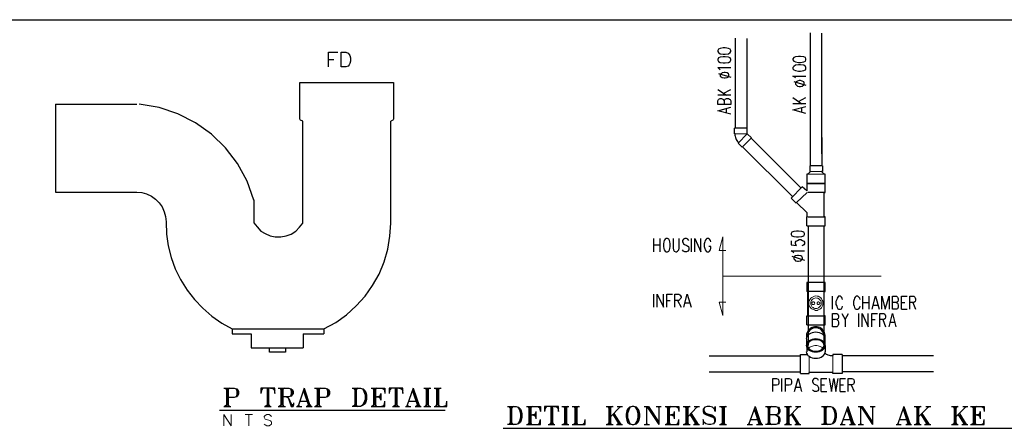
# Model space of a CAD drawing. Header units: millimetres. Extents: x 0 to 420, y 0 to 297.
# Tile 64 of 100: x 150 to 263, y 98 to 145. Entities that reach past the tile are written whole.
import ezdxf

# ---------------------------------------------------------------- set-up
doc = ezdxf.new("R2010")
doc.units = ezdxf.units.MM
doc.layers.add('LINE_000000', color=7, linetype='Continuous')

msp = doc.modelspace()

# ---------------------------------------------------------------- linework, layer by layer
at = {"layer": 'LINE_000000', "lineweight": 25}
for p, q in [((51.86, 144.65), (335.03, 144.65)), ((240.54, 143.17), (240.54, 127.97)), ((241.89, 129.33), (241.89, 143.13)), ((231.99, 142.54), (231.99, 132.25)), ((233.34, 142.49), (233.34, 132.25)), ((185.55, 140.12), (186.18, 140.12)), ((230.08, 138.51), (231.48, 138.09)), ((238.68, 137.58), (240.07, 137.16)), ((230, 136.69), (231.01, 136.02)), ((230.63, 136.23), (231.48, 136.69)), ((154.39, 135), (154.39, 124.97)), ((154.39, 135), (163.66, 135)), ((231.48, 136.02), (230, 136.02)), ((238.59, 135.76), (239.61, 135.04)), ((240.07, 135.04), (238.59, 135.04)), ((239.23, 135.3), (240.07, 135.76)), ((231.01, 134.03), (231.01, 134.49)), ((239.61, 134.11), (239.61, 134.62)), ((182.63, 121.41), (182.63, 133.05)), ((192.66, 121.41), (192.66, 133.05)), ((231.9, 131.61), (231.9, 132.25)), ((233.38, 132.25), (231.9, 132.25)), ((231.99, 131.61), (231.9, 131.61)), ((233.38, 131.61), (233.38, 132.25)), ((233.38, 131.61), (233.85, 131.15)), ((233.43, 131.61), (233.43, 131.61)), ((232.33, 130.56), (232.37, 130.6)), ((232.33, 130.56), (232.79, 130.09)), ((232.79, 130.09), (233.85, 131.15)), ((239.52, 125.43), (233.81, 131.11)), ((241.89, 131.19), (241.89, 127.97)), ((232.83, 130.13), (238.55, 124.46)), ((241.98, 127.97), (240.5, 127.97)), ((240.5, 127.97), (240.5, 127.34)), ((241.85, 127.34), (242.15, 127)), ((239.01, 123.78), (238.97, 123.7)), ((240.2, 122.17), (240.2, 122.6)), ((240.28, 122.13), (242.15, 122.13)), ((240.16, 121.12), (242.27, 121.12)), ((240.33, 121.12), (240.33, 107.44)), ((242.1, 121.12), (242.1, 107.44)), ((222.72, 118.15), (222.72, 119.68)), ((223.39, 119.68), (223.39, 118.15)), ((226.99, 118.15), (226.99, 119.68)), ((222.72, 118.96), (223.39, 118.96)), ((238.46, 117.64), (239.9, 117.18)), ((240.28, 110.83), (240.28, 113.62)), ((222.72, 111.84), (222.72, 113.33)), ((224.2, 112.61), (224.58, 112.61)), ((225.42, 112.61), (225.81, 111.84)), ((243.12, 111.59), (243.12, 113.07)), ((246.55, 111.59), (246.55, 113.07)), ((247.27, 113.07), (247.27, 111.59)), ((226.27, 112.31), (226.78, 112.31)), ((246.55, 112.35), (247.27, 112.35)), ((247.78, 112.06), (248.29, 112.06)), ((250.99, 112.35), (251.38, 112.35)), ((250.99, 111.59), (251.63, 111.59)), ((252.26, 112.35), (252.6, 111.59)), ((244.56, 110.41), (244.56, 109.6)), ((246.13, 109.6), (246.13, 111.12)), ((247.61, 110.41), (247.99, 110.41)), ((248.84, 110.41), (249.17, 109.6)), ((174.58, 109.35), (185.04, 109.35)), ((185.04, 109.35), (185.04, 108.8)), ((240.16, 109.81), (242.27, 109.81)), ((249.68, 110.11), (250.19, 110.11)), ((182.67, 108.8), (185.04, 108.8)), ((182.67, 108.8), (182.67, 107.19)), ((240.16, 107.44), (240.16, 108.2)), ((242.27, 107.44), (242.27, 108.2)), ((176.74, 107.19), (182.67, 107.19)), ((240.16, 107.44), (240.16, 106.72)), ((242.27, 107.44), (242.27, 106.72)), ((229.02, 106.26), (239.44, 106.26)), ((239.44, 106.43), (240.24, 106.43)), ((239.44, 104.27), (239.44, 106.43)), ((244.22, 106.43), (243.16, 106.43)), ((243.16, 106.43), (243.16, 106.3)), ((254.64, 106.26), (244.18, 106.26)), ((229.02, 104.44), (239.44, 104.44)), ((237.32, 102.19), (237.32, 103.67)), ((239.44, 104.27), (240.45, 104.27)), ((243.16, 104.39), (240.45, 104.39)), ((240.45, 104.27), (240.45, 104.39)), ((243.16, 104.27), (243.16, 104.39)), ((254.64, 104.44), (244.18, 104.44)), ((173.69, 102.57), (173.91, 102.49)), ((173.82, 102.57), (173.91, 102.4)), ((173.91, 102.57), (173.91, 100.5)), ((173.99, 102.49), (173.99, 100.63)), ((174.12, 102.57), (174.12, 100.5)), ((174.2, 102.57), (174.12, 102.4)), ((174.29, 102.57), (174.12, 102.49)), ((177.84, 102.57), (177.84, 101.98)), ((177.97, 102.57), (177.84, 101.98)), ((178.05, 102.57), (177.84, 102.28)), ((178.14, 102.57), (177.84, 102.4)), ((178.35, 102.57), (177.84, 102.49)), ((178.56, 102.57), (178.56, 100.5)), ((178.65, 102.49), (178.65, 100.63)), ((178.73, 102.57), (178.73, 100.5)), ((178.94, 102.57), (179.45, 102.49)), ((179.15, 102.57), (179.45, 102.4)), ((179.24, 102.57), (179.45, 102.28)), ((179.32, 102.57), (179.45, 101.98)), ((179.92, 102.57), (180.13, 102.49)), ((180.04, 102.57), (180.13, 102.4)), ((180.13, 102.57), (180.13, 100.5)), ((180.21, 102.49), (180.21, 100.63)), ((180.34, 102.57), (180.34, 100.5)), ((180.42, 102.57), (180.34, 102.4)), ((180.51, 102.57), (180.34, 102.49)), ((182.8, 102.57), (182.12, 100.63)), ((182.8, 102.57), (183.47, 100.5)), ((184.07, 102.57), (184.28, 102.49)), ((184.19, 102.57), (184.28, 102.4)), ((184.28, 102.57), (184.28, 100.5)), ((184.36, 102.49), (184.36, 100.63)), ((184.49, 102.57), (184.49, 100.5)), ((184.57, 102.57), (184.49, 102.4)), ((184.66, 102.57), (184.49, 102.49)), ((188.34, 102.57), (188.55, 102.49)), ((188.43, 102.57), (188.55, 102.4)), ((188.55, 102.57), (188.55, 100.5)), ((188.64, 102.49), (188.64, 100.63)), ((188.72, 102.57), (188.72, 100.5)), ((188.85, 102.57), (188.72, 102.4)), ((188.93, 102.57), (188.72, 102.49)), ((190.5, 102.57), (190.71, 102.49)), ((190.63, 102.57), (190.71, 102.4)), ((190.71, 102.57), (190.71, 100.5)), ((190.8, 102.49), (190.8, 100.63)), ((190.92, 102.57), (190.92, 100.5)), ((191.01, 102.57), (190.92, 102.4)), ((191.09, 102.57), (190.92, 102.49)), ((191.52, 102.57), (191.98, 102.49)), ((191.69, 102.57), (191.98, 102.4)), ((191.81, 102.57), (191.98, 102.28)), ((191.9, 102.57), (191.98, 101.98)), ((192.49, 102.57), (192.49, 101.98)), ((192.57, 102.57), (192.49, 101.98)), ((192.7, 102.57), (192.49, 102.28)), ((192.79, 102.57), (192.49, 102.4)), ((193, 102.57), (192.49, 102.49)), ((193.17, 102.57), (193.17, 100.5)), ((193.29, 102.49), (193.29, 100.63)), ((193.38, 102.57), (193.38, 100.5)), ((193.59, 102.57), (194.06, 102.49)), ((193.76, 102.57), (194.06, 102.4)), ((193.89, 102.57), (194.06, 102.28)), ((193.97, 102.57), (194.06, 101.98)), ((195.24, 102.57), (194.56, 100.63)), ((195.24, 102.57), (195.96, 100.5)), ((196.43, 102.57), (197.23, 102.57)), ((196.55, 102.57), (196.72, 102.49)), ((196.64, 102.57), (196.72, 102.4)), ((196.72, 102.57), (196.72, 100.5)), ((196.85, 102.49), (196.85, 100.63)), ((196.93, 102.57), (196.93, 100.5)), ((197.02, 102.57), (196.93, 102.4)), ((197.15, 102.57), (196.93, 102.49)), ((197.61, 102.57), (198.42, 102.57)), ((197.74, 102.57), (197.91, 102.49)), ((197.82, 102.57), (197.91, 102.4)), ((197.91, 102.57), (197.91, 100.5)), ((198.04, 102.49), (198.04, 100.63)), ((198.12, 102.57), (198.12, 100.5)), ((198.2, 102.57), (198.12, 102.4)), ((198.33, 102.57), (198.12, 102.49)), ((238.93, 102.7), (239.44, 102.7)), ((241.81, 102.95), (242.19, 102.95)), ((243.97, 102.95), (244.35, 102.95)), ((245.24, 102.95), (245.58, 102.19)), ((182.71, 102.28), (183.3, 100.5)), ((182.8, 102.28), (183.39, 100.5)), ((190.92, 101.6), (191.52, 101.6)), ((191.52, 101.98), (191.52, 101.22)), ((195.16, 102.28), (195.75, 100.5)), ((195.24, 102.28), (195.83, 100.5)), ((241.81, 102.19), (242.44, 102.19)), ((243.97, 102.19), (244.6, 102.19)), ((173.1, 100.08), (198.88, 100.08)), ((173.61, 100.5), (174.41, 100.5)), ((173.91, 100.63), (173.69, 100.5)), ((173.91, 100.71), (173.82, 100.5)), ((174.12, 100.71), (174.2, 100.5)), ((174.12, 100.63), (174.29, 100.5)), ((178.27, 100.5), (179.03, 100.5)), ((178.56, 100.63), (178.35, 100.5)), ((178.56, 100.71), (178.43, 100.5)), ((178.73, 100.71), (178.86, 100.5)), ((178.73, 100.63), (178.94, 100.5)), ((179.83, 100.5), (180.64, 100.5)), ((180.13, 100.63), (179.92, 100.5)), ((180.13, 100.71), (180.04, 100.5)), ((180.34, 100.71), (180.42, 100.5)), ((180.34, 100.63), (180.51, 100.5)), ((181.91, 100.5), (182.5, 100.5)), ((182.29, 101.09), (183.18, 101.09)), ((183.01, 100.5), (183.68, 100.5)), ((183.3, 100.63), (183.09, 100.5)), ((183.3, 100.71), (183.18, 100.5)), ((183.39, 100.71), (183.6, 100.5)), ((183.98, 100.5), (184.78, 100.5)), ((184.28, 100.63), (184.07, 100.5)), ((184.28, 100.71), (184.19, 100.5)), ((184.49, 100.71), (184.57, 100.5)), ((184.49, 100.63), (184.66, 100.5)), ((188.55, 100.63), (188.34, 100.5)), ((188.55, 100.71), (188.43, 100.5)), ((188.72, 100.71), (188.85, 100.5)), ((188.72, 100.63), (188.93, 100.5)), ((190.71, 100.63), (190.5, 100.5)), ((190.71, 100.71), (190.63, 100.5)), ((190.92, 100.71), (191.01, 100.5)), ((190.92, 100.63), (191.09, 100.5)), ((191.52, 100.5), (191.98, 100.63)), ((191.69, 100.5), (191.98, 100.71)), ((191.81, 100.5), (191.98, 100.8)), ((191.9, 100.5), (191.98, 101.09)), ((192.87, 100.5), (193.67, 100.5)), ((193.17, 100.63), (193, 100.5)), ((193.17, 100.71), (193.08, 100.5)), ((193.38, 100.71), (193.46, 100.5)), ((193.38, 100.63), (193.59, 100.5)), ((194.35, 100.5), (194.95, 100.5)), ((194.78, 101.09), (195.66, 101.09)), ((195.45, 100.5), (196.13, 100.5)), ((195.75, 100.63), (195.54, 100.5)), ((195.75, 100.71), (195.66, 100.5)), ((195.83, 100.71), (196.05, 100.5)), ((196.43, 100.5), (197.23, 100.5)), ((196.72, 100.63), (196.55, 100.5)), ((196.72, 100.71), (196.64, 100.5)), ((196.93, 100.71), (197.02, 100.5)), ((196.93, 100.63), (197.15, 100.5)), ((197.91, 100.63), (197.74, 100.5)), ((197.91, 100.71), (197.82, 100.5)), ((198.12, 100.71), (198.2, 100.5)), ((198.12, 100.63), (198.33, 100.5)), ((198.63, 100.5), (199.09, 100.63)), ((198.8, 100.5), (199.09, 100.71)), ((198.92, 100.5), (199.09, 100.8)), ((199.01, 100.5), (199.09, 101.09)), ((206.08, 100.5), (206.29, 100.41)), ((206.16, 100.5), (206.29, 100.29)), ((206.29, 100.5), (206.29, 98.42)), ((206.37, 100.41), (206.37, 98.51)), ((206.46, 100.5), (206.46, 98.42)), ((206.59, 100.5), (206.46, 100.29)), ((206.67, 100.5), (206.46, 100.41)), ((208.28, 100.5), (208.45, 100.41)), ((208.36, 100.5), (208.45, 100.29)), ((208.45, 100.5), (208.45, 98.42)), ((208.58, 100.41), (208.58, 98.51)), ((208.66, 100.5), (208.66, 98.42)), ((208.75, 100.5), (208.66, 100.29)), ((208.87, 100.5), (208.66, 100.41)), ((209.25, 100.5), (209.76, 100.41)), ((209.47, 100.5), (209.76, 100.29)), ((209.55, 100.5), (209.76, 100.2)), ((209.63, 100.5), (209.76, 99.91)), ((210.23, 100.5), (210.23, 99.91)), ((210.35, 100.5), (210.23, 99.91)), ((210.44, 100.5), (210.23, 100.2)), ((210.52, 100.5), (210.23, 100.29)), ((210.74, 100.5), (210.23, 100.41)), ((210.95, 100.5), (210.95, 98.42)), ((211.03, 100.41), (211.03, 98.51)), ((211.12, 100.5), (211.12, 98.42)), ((211.33, 100.5), (211.84, 100.41)), ((211.54, 100.5), (211.84, 100.29)), ((211.62, 100.5), (211.84, 100.2)), ((211.71, 100.5), (211.84, 99.91)), ((212.22, 100.5), (213.02, 100.5)), ((212.3, 100.5), (212.51, 100.41)), ((212.43, 100.5), (212.51, 100.29)), ((212.51, 100.5), (212.51, 98.42)), ((212.6, 100.41), (212.6, 98.51)), ((212.72, 100.5), (212.72, 98.42)), ((212.81, 100.5), (212.72, 100.29)), ((212.89, 100.5), (212.72, 100.41)), ((213.4, 100.5), (214.21, 100.5)), ((213.49, 100.5), (213.7, 100.41)), ((213.61, 100.5), (213.7, 100.29)), ((213.7, 100.5), (213.7, 98.42)), ((213.78, 100.41), (213.78, 98.51)), ((213.91, 100.5), (213.91, 98.42)), ((214, 100.5), (213.91, 100.29)), ((214.08, 100.5), (213.91, 100.41)), ((217.25, 100.5), (218.06, 100.5)), ((217.34, 100.5), (217.55, 100.41)), ((217.47, 100.5), (217.55, 100.29)), ((217.55, 100.5), (217.55, 98.42)), ((217.64, 100.41), (217.64, 98.51)), ((217.76, 100.5), (217.76, 98.42)), ((217.85, 100.5), (217.76, 100.29)), ((217.93, 100.5), (217.76, 100.41)), ((218.82, 100.41), (217.76, 99.31)), ((218.52, 100.5), (219.12, 100.5)), ((221.62, 100.5), (222.08, 100.5)), ((221.7, 100.5), (221.91, 100.41)), ((222, 100.5), (223.18, 98.72)), ((222.08, 100.5), (223.27, 98.72)), ((222.97, 100.5), (223.56, 100.5)), ((223.27, 100.41), (223.27, 98.42)), ((224.07, 100.5), (224.28, 100.41)), ((224.16, 100.5), (224.28, 100.29)), ((224.28, 100.5), (224.28, 98.42)), ((224.37, 100.41), (224.37, 98.51)), ((224.45, 100.5), (224.45, 98.42)), ((224.58, 100.5), (224.45, 100.29)), ((224.66, 100.5), (224.45, 100.41)), ((225.04, 100.5), (225.55, 100.41)), ((225.26, 100.5), (225.55, 100.29)), ((225.34, 100.5), (225.55, 100.2)), ((225.47, 100.5), (225.55, 99.91)), ((226.06, 100.5), (226.86, 100.5)), ((226.14, 100.5), (226.36, 100.41)), ((226.27, 100.5), (226.36, 100.29)), ((226.36, 100.5), (226.36, 98.42)), ((226.44, 100.41), (226.44, 98.51)), ((226.57, 100.5), (226.57, 98.42)), ((226.65, 100.5), (226.57, 100.29)), ((226.74, 100.5), (226.57, 100.41)), ((227.63, 100.41), (226.57, 99.31)), ((227.33, 100.5), (227.92, 100.5)), ((230.21, 100.5), (231.01, 100.5)), ((230.29, 100.5), (230.51, 100.41)), ((230.42, 100.5), (230.51, 100.29)), ((230.51, 100.5), (230.51, 98.42)), ((230.59, 100.41), (230.59, 98.51)), ((230.72, 100.5), (230.72, 98.42)), ((230.8, 100.5), (230.72, 100.29)), ((230.89, 100.5), (230.72, 100.41)), ((234.27, 100.5), (233.55, 98.51)), ((234.15, 100.2), (234.74, 98.42)), ((234.27, 100.5), (234.95, 98.42)), ((234.27, 100.2), (234.87, 98.42)), ((235.54, 100.5), (235.75, 100.41)), ((235.63, 100.5), (235.75, 100.29)), ((235.75, 100.5), (235.75, 98.42)), ((235.84, 100.41), (235.84, 98.51)), ((235.92, 100.5), (235.92, 98.42)), ((236.05, 100.5), (235.92, 100.29)), ((236.14, 100.5), (235.92, 100.41)), ((237.62, 100.5), (238.42, 100.5)), ((237.7, 100.5), (237.91, 100.41)), ((237.83, 100.5), (237.91, 100.29)), ((237.91, 100.5), (237.91, 98.42)), ((238, 100.41), (238, 98.51)), ((238.12, 100.5), (238.12, 98.42)), ((238.21, 100.5), (238.12, 100.29)), ((238.29, 100.5), (238.12, 100.41)), ((239.18, 100.41), (238.12, 99.31)), ((238.89, 100.5), (239.48, 100.5)), ((241.98, 100.5), (242.15, 100.41)), ((242.06, 100.5), (242.15, 100.29)), ((242.15, 100.5), (242.15, 98.42)), ((242.27, 100.41), (242.27, 98.51)), ((242.36, 100.5), (242.36, 98.42)), ((242.44, 100.5), (242.36, 100.29)), ((242.57, 100.5), (242.36, 100.41)), ((244.86, 100.5), (244.14, 98.51)), ((244.73, 100.2), (245.32, 98.42)), ((244.86, 100.5), (245.53, 98.42)), ((244.86, 100.2), (245.45, 98.42)), ((246.04, 100.5), (246.51, 100.5)), ((246.13, 100.5), (246.34, 100.41)), ((246.42, 100.5), (247.61, 98.72)), ((246.51, 100.5), (247.69, 98.72)), ((247.4, 100.5), (247.99, 100.5)), ((247.69, 100.41), (247.69, 98.42)), ((251.25, 100.5), (250.57, 98.51)), ((251.16, 100.2), (251.76, 98.42)), ((251.25, 100.5), (251.97, 98.42)), ((251.25, 100.2), (251.84, 98.42)), ((252.43, 100.5), (253.24, 100.5)), ((252.56, 100.5), (252.73, 100.41)), ((252.65, 100.5), (252.73, 100.29)), ((252.73, 100.5), (252.73, 98.42)), ((252.86, 100.41), (252.86, 98.51)), ((252.94, 100.5), (252.94, 98.42)), ((253.03, 100.5), (252.94, 100.29)), ((253.15, 100.5), (252.94, 100.41)), ((254.04, 100.41), (252.94, 99.31)), ((253.75, 100.5), (254.34, 100.5)), ((256.71, 100.5), (257.47, 100.5)), ((256.79, 100.5), (257.01, 100.41)), ((256.88, 100.5), (257.01, 100.29)), ((257.01, 100.5), (257.01, 98.42)), ((257.09, 100.41), (257.09, 98.51)), ((257.17, 100.5), (257.17, 98.42)), ((257.3, 100.5), (257.17, 100.29)), ((257.39, 100.5), (257.17, 100.41)), ((258.28, 100.41), (257.17, 99.31)), ((257.98, 100.5), (258.57, 100.5)), ((258.95, 100.5), (259.16, 100.41)), ((259.08, 100.5), (259.16, 100.29)), ((259.16, 100.5), (259.16, 98.42)), ((259.25, 100.41), (259.25, 98.51)), ((259.38, 100.5), (259.38, 98.42)), ((259.46, 100.5), (259.38, 100.29)), ((259.55, 100.5), (259.38, 100.41)), ((259.97, 100.5), (260.43, 100.41)), ((260.14, 100.5), (260.43, 100.29)), ((260.27, 100.5), (260.43, 100.2)), ((260.35, 100.5), (260.43, 99.91)), ((208.66, 99.53), (209.25, 99.53)), ((209.25, 99.91), (209.25, 99.1)), ((209.63, 98.42), (209.76, 99.02)), ((214.8, 98.42), (214.88, 99.02)), ((218.06, 99.53), (218.74, 98.42)), ((218.14, 99.69), (218.95, 98.42)), ((218.14, 99.53), (218.82, 98.42)), ((224.45, 99.53), (225.04, 99.53)), ((225.04, 99.91), (225.04, 99.1)), ((225.47, 98.42), (225.55, 99.02)), ((226.86, 99.53), (227.54, 98.42)), ((226.95, 99.69), (227.75, 98.42)), ((226.95, 99.53), (227.63, 98.42)), ((233.76, 99.02), (234.65, 99.02)), ((238.42, 99.53), (239.1, 98.42)), ((238.51, 99.69), (239.31, 98.42)), ((238.51, 99.53), (239.18, 98.42)), ((244.35, 99.02), (245.24, 99.02)), ((250.78, 99.02), (251.67, 99.02)), ((253.24, 99.53), (253.92, 98.42)), ((253.32, 99.69), (254.13, 98.42)), ((253.32, 99.53), (254.04, 98.42)), ((257.47, 99.53), (258.19, 98.42)), ((257.6, 99.69), (258.36, 98.42)), ((257.6, 99.53), (258.28, 98.42)), ((259.38, 99.53), (259.97, 99.53)), ((259.97, 99.91), (259.97, 99.1)), ((260.35, 98.42), (260.43, 99.02)), ((205.49, 98), (273.18, 98)), ((206.29, 98.51), (206.08, 98.42)), ((206.29, 98.64), (206.16, 98.42)), ((206.46, 98.64), (206.59, 98.42)), ((206.46, 98.51), (206.67, 98.42)), ((208.45, 98.51), (208.28, 98.42)), ((208.45, 98.64), (208.36, 98.42)), ((208.66, 98.64), (208.75, 98.42)), ((208.66, 98.51), (208.87, 98.42)), ((209.25, 98.42), (209.76, 98.51)), ((209.47, 98.42), (209.76, 98.64)), ((209.55, 98.42), (209.76, 98.72)), ((210.65, 98.42), (211.41, 98.42)), ((210.95, 98.51), (210.74, 98.42)), ((210.95, 98.64), (210.82, 98.42)), ((211.12, 98.64), (211.24, 98.42)), ((211.12, 98.51), (211.33, 98.42)), ((212.22, 98.42), (213.02, 98.42)), ((212.51, 98.51), (212.3, 98.42)), ((212.51, 98.64), (212.43, 98.42)), ((212.72, 98.64), (212.81, 98.42)), ((212.72, 98.51), (212.89, 98.42)), ((213.7, 98.51), (213.49, 98.42)), ((213.7, 98.64), (213.61, 98.42)), ((213.91, 98.64), (214, 98.42)), ((213.91, 98.51), (214.08, 98.42)), ((214.38, 98.42), (214.88, 98.51)), ((214.59, 98.42), (214.88, 98.64)), ((214.67, 98.42), (214.88, 98.72)), ((217.25, 98.42), (218.06, 98.42)), ((217.55, 98.51), (217.34, 98.42)), ((217.55, 98.64), (217.47, 98.42)), ((217.76, 98.64), (217.85, 98.42)), ((217.76, 98.51), (217.93, 98.42)), ((218.44, 98.42), (219.12, 98.42)), ((221.62, 98.42), (222.21, 98.42)), ((224.28, 98.51), (224.07, 98.42)), ((224.28, 98.64), (224.16, 98.42)), ((224.45, 98.64), (224.58, 98.42)), ((224.45, 98.51), (224.66, 98.42)), ((225.04, 98.42), (225.55, 98.51)), ((225.26, 98.42), (225.55, 98.64)), ((225.34, 98.42), (225.55, 98.72)), ((226.06, 98.42), (226.86, 98.42)), ((226.36, 98.51), (226.14, 98.42)), ((226.36, 98.64), (226.27, 98.42)), ((226.57, 98.64), (226.65, 98.42)), ((226.57, 98.51), (226.74, 98.42)), ((227.25, 98.42), (227.92, 98.42)), ((230.21, 98.42), (231.01, 98.42)), ((230.51, 98.51), (230.29, 98.42)), ((230.51, 98.64), (230.42, 98.42)), ((230.72, 98.64), (230.8, 98.42)), ((230.72, 98.51), (230.89, 98.42)), ((233.38, 98.42), (233.98, 98.42)), ((234.44, 98.42), (235.16, 98.42)), ((234.74, 98.51), (234.57, 98.42)), ((234.74, 98.64), (234.65, 98.42)), ((234.87, 98.64), (235.03, 98.42)), ((235.75, 98.51), (235.54, 98.42)), ((235.75, 98.64), (235.63, 98.42)), ((235.92, 98.64), (236.05, 98.42)), ((235.92, 98.51), (236.14, 98.42)), ((237.62, 98.42), (238.42, 98.42)), ((237.91, 98.51), (237.7, 98.42)), ((237.91, 98.64), (237.83, 98.42)), ((238.12, 98.64), (238.21, 98.42)), ((238.12, 98.51), (238.29, 98.42)), ((238.8, 98.42), (239.48, 98.42)), ((242.15, 98.51), (241.98, 98.42)), ((242.15, 98.64), (242.06, 98.42)), ((242.36, 98.64), (242.44, 98.42)), ((242.36, 98.51), (242.57, 98.42)), ((243.97, 98.42), (244.56, 98.42)), ((245.03, 98.42), (245.74, 98.42)), ((245.32, 98.51), (245.15, 98.42)), ((245.32, 98.64), (245.24, 98.42)), ((245.45, 98.64), (245.62, 98.42)), ((246.04, 98.42), (246.63, 98.42)), ((250.36, 98.42), (250.95, 98.42)), ((251.46, 98.42), (252.14, 98.42)), ((251.76, 98.51), (251.54, 98.42)), ((251.76, 98.64), (251.67, 98.42)), ((251.84, 98.64), (252.05, 98.42)), ((252.43, 98.42), (253.24, 98.42)), ((252.73, 98.51), (252.56, 98.42)), ((252.73, 98.64), (252.65, 98.42)), ((252.94, 98.64), (253.03, 98.42)), ((252.94, 98.51), (253.15, 98.42)), ((253.62, 98.42), (254.34, 98.42)), ((256.71, 98.42), (257.47, 98.42)), ((257.01, 98.51), (256.79, 98.42)), ((257.01, 98.64), (256.88, 98.42)), ((257.17, 98.64), (257.3, 98.42)), ((257.17, 98.51), (257.39, 98.42)), ((257.89, 98.42), (258.57, 98.42)), ((259.16, 98.51), (258.95, 98.42)), ((259.16, 98.64), (259.08, 98.42)), ((259.38, 98.64), (259.46, 98.42)), ((259.38, 98.51), (259.55, 98.42)), ((259.97, 98.42), (260.43, 98.51)), ((260.14, 98.42), (260.43, 98.64)), ((260.27, 98.42), (260.43, 98.72))]:
    msp.add_line(p, q, dxfattribs=at)
at = {"layer": 'LINE_000000', "lineweight": 0}
for p, q in [((231.99, 131.61), (233.34, 131.61)), ((233.34, 131.57), (232.37, 130.6)), ((241.85, 127.34), (240.58, 127.34)), ((240.28, 127), (242.15, 127)), ((240.45, 104.39), (240.45, 106.21)), ((243.16, 104.39), (243.16, 106.3))]:
    msp.add_line(p, q, dxfattribs=at)
at = {"layer": 'LINE_000000', "lineweight": 18}
for p, q in [((176.06, 99.57), (176.87, 99.57)), ((176.45, 99.57), (176.45, 98.3))]:
    msp.add_line(p, q, dxfattribs=at)
at = {"layer": 'LINE_000000', "lineweight": 25}
for points in [[(185.55, 139.28), (185.55, 140.93), (186.61, 140.93)], [(230.29, 138.94), (230.21, 139.02), (230, 139.19), (231.48, 139.19)], [(182.63, 133.05), (182.54, 133.1), (182.46, 133.14), (182.37, 133.18), (182.33, 133.22), (182.29, 133.31), (182.29, 137.5), (193, 137.5), (193, 133.31), (192.96, 133.22), (192.91, 133.18), (192.83, 133.14), (192.74, 133.1), (192.66, 133.05)], [(238.89, 138.01), (238.8, 138.09), (238.59, 138.22), (240.07, 138.22)], [(177.04, 124.05), (176.26, 126.23), (175.17, 128.23), (173.8, 130.02), (172.2, 131.58), (170.37, 132.89), (168.37, 133.91), (166.21, 134.63), (163.93, 135.02)], [(230.72, 135.38), (230.8, 135.55), (230.84, 135.59), (231.01, 135.64), (231.22, 135.64), (231.35, 135.59), (231.44, 135.55), (231.48, 135.38), (231.48, 134.96), (230, 134.96), (230, 135.38), (230.08, 135.55), (230.12, 135.59), (230.29, 135.64), (230.42, 135.64), (230.59, 135.59), (230.63, 135.55), (230.72, 135.38), (230.72, 134.96)], [(231.48, 133.86), (230, 134.24), (231.48, 134.66)], [(240.07, 133.94), (238.59, 134.37), (240.07, 134.75)], [(231.95, 131.62), (231.96, 131.48), (231.98, 131.35), (232.02, 131.21), (232.06, 131.09), (232.12, 130.96), (232.19, 130.85), (232.27, 130.73), (232.36, 130.63)], [(240.5, 127.34), (240.58, 127.34), (240.28, 127), (240.16, 127)], [(241.98, 127.97), (241.98, 127.34), (241.85, 127.34)], [(240.16, 127), (240.16, 125.94), (242.27, 125.94), (242.27, 127), (242.15, 127)], [(242.15, 124.93), (242.27, 124.93), (242.27, 125.94), (240.16, 125.94), (240.16, 125.1)], [(154.39, 124.97), (163.66, 124.97), (164.25, 124.93), (164.8, 124.76), (165.35, 124.5), (165.82, 124.16), (166.24, 123.74), (166.58, 123.27), (166.79, 122.72), (166.96, 122.17), (167.01, 121.58)], [(240.16, 125.1), (239.65, 125.56), (238.38, 124.29), (238.97, 123.7)], [(240.2, 124.93), (239.01, 123.78), (240.2, 122.6)], [(242.15, 122.13), (242.15, 124.93), (240.28, 124.93)], [(177.04, 124.08), (177.04, 121.45), (177.42, 120.99), (177.84, 120.52), (178.35, 120.23), (178.9, 119.97), (179.49, 119.85), (180.13, 119.85), (180.72, 119.97), (181.31, 120.18), (181.82, 120.52), (182.25, 120.95), (182.63, 121.41)], [(167.01, 121.58), (167.05, 120.18), (167.26, 118.83), (167.6, 117.52), (168.06, 116.21), (168.66, 114.98), (169.42, 113.79), (170.26, 112.69), (171.2, 111.72), (172.25, 110.79), (173.4, 110.02), (174.58, 109.35)], [(185.04, 109.35), (186.39, 110.07), (187.62, 110.96), (188.72, 111.97), (189.74, 113.07), (190.58, 114.3), (191.35, 115.61), (191.9, 117.01), (192.32, 118.45), (192.57, 119.93), (192.66, 121.41)], [(240.16, 121.12), (240.16, 122.13), (240.2, 122.17)], [(242.27, 121.12), (242.27, 122.13), (242.15, 122.13)], [(224.92, 119.68), (224.92, 118.58), (224.96, 118.36), (225.04, 118.24), (225.21, 118.15), (225.3, 118.15), (225.42, 118.24), (225.55, 118.36), (225.59, 118.58), (225.59, 119.68)], [(226.7, 119.46), (226.57, 119.59), (226.44, 119.68), (226.23, 119.68), (226.1, 119.59), (225.98, 119.46), (225.98, 119.3), (226.06, 119.17), (226.1, 119.08), (226.19, 119), (226.48, 118.87), (226.57, 118.79), (226.65, 118.75), (226.7, 118.58), (226.7, 118.36), (226.57, 118.24), (226.44, 118.15), (226.23, 118.15), (226.1, 118.24), (225.98, 118.36)], [(227.37, 118.15), (227.37, 119.68), (228.09, 118.15), (228.09, 119.68)], [(229.23, 119.3), (229.19, 119.46), (229.07, 119.59), (228.98, 119.68), (228.77, 119.68), (228.68, 119.59), (228.56, 119.46), (228.52, 119.3), (228.47, 119.08), (228.47, 118.75), (228.52, 118.53), (228.56, 118.36), (228.68, 118.24), (228.77, 118.15), (228.98, 118.15), (229.07, 118.24), (229.19, 118.36), (229.23, 118.53), (229.23, 118.75), (228.98, 118.75)], [(238.38, 119.42), (238.38, 118.96), (239.01, 118.87), (238.97, 118.96), (238.89, 119.08), (238.89, 119.25), (238.97, 119.38), (239.1, 119.46), (239.31, 119.55), (239.48, 119.55), (239.69, 119.46), (239.82, 119.38), (239.9, 119.25), (239.9, 119.08), (239.82, 118.96), (239.73, 118.87), (239.61, 118.83)], [(238.68, 118.03), (238.59, 118.15), (238.38, 118.28), (239.9, 118.28)], [(242.15, 113.62), (242.27, 113.62), (242.27, 114.64), (240.16, 114.64), (240.16, 113.62)], [(242.15, 110.83), (242.15, 113.62), (240.16, 113.62)], [(223.1, 111.84), (223.1, 113.33), (223.82, 111.84), (223.82, 113.33)], [(224.2, 111.84), (224.2, 113.33), (224.83, 113.33)], [(225.09, 111.84), (225.09, 113.33), (225.55, 113.33), (225.68, 113.24), (225.72, 113.2), (225.81, 113.03), (225.81, 112.9), (225.72, 112.78), (225.68, 112.69), (225.55, 112.61), (225.09, 112.61)], [(226.14, 111.84), (226.53, 113.33), (226.95, 111.84)], [(244.26, 112.69), (244.22, 112.86), (244.14, 112.99), (244.01, 113.07), (243.8, 113.07), (243.71, 112.99), (243.63, 112.86), (243.59, 112.69), (243.5, 112.48), (243.5, 112.14), (243.59, 111.93), (243.63, 111.8), (243.71, 111.63), (243.8, 111.59), (244.01, 111.59), (244.14, 111.63), (244.22, 111.8), (244.26, 111.93)], [(246.25, 112.69), (246.21, 112.86), (246.13, 112.99), (246, 113.07), (245.79, 113.07), (245.7, 112.99), (245.62, 112.86), (245.58, 112.69), (245.49, 112.48), (245.49, 112.14), (245.58, 111.93), (245.62, 111.8), (245.7, 111.63), (245.79, 111.59), (246, 111.59), (246.13, 111.63), (246.21, 111.8), (246.25, 111.93)], [(247.65, 111.59), (248.03, 113.07), (248.45, 111.59)], [(248.75, 111.59), (248.75, 113.07), (249.13, 111.59), (249.56, 113.07), (249.56, 111.59)], [(250.4, 112.35), (250.53, 112.27), (250.57, 112.23), (250.61, 112.06), (250.61, 111.84), (250.57, 111.72), (250.53, 111.63), (250.4, 111.59), (249.94, 111.59), (249.94, 113.07), (250.4, 113.07), (250.53, 112.99), (250.57, 112.9), (250.61, 112.78), (250.61, 112.65), (250.57, 112.48), (250.53, 112.44), (250.4, 112.35), (249.94, 112.35)], [(250.99, 111.59), (250.99, 113.07), (251.63, 113.07)], [(251.93, 111.59), (251.93, 113.07), (252.39, 113.07), (252.52, 112.99), (252.56, 112.9), (252.6, 112.78), (252.6, 112.65), (252.56, 112.48), (252.52, 112.44), (252.39, 112.35), (251.93, 112.35)], [(240.16, 109.81), (240.16, 110.83), (242.15, 110.83)], [(242.27, 109.81), (242.27, 110.83), (242.15, 110.83)], [(243.59, 110.41), (243.71, 110.32), (243.76, 110.28), (243.8, 110.11), (243.8, 109.9), (243.76, 109.77), (243.71, 109.69), (243.59, 109.6), (243.12, 109.6), (243.12, 111.12), (243.59, 111.12), (243.71, 111.04), (243.76, 110.96), (243.8, 110.83), (243.8, 110.7), (243.76, 110.53), (243.71, 110.49), (243.59, 110.41), (243.12, 110.41)], [(244.18, 111.12), (244.56, 110.41), (244.94, 111.12)], [(246.51, 109.6), (246.51, 111.12), (247.18, 109.6), (247.18, 111.12)], [(247.61, 109.6), (247.61, 111.12), (248.24, 111.12)], [(248.5, 109.6), (248.5, 111.12), (248.96, 111.12), (249.09, 111.04), (249.13, 110.96), (249.17, 110.83), (249.17, 110.7), (249.13, 110.53), (249.09, 110.49), (248.96, 110.41), (248.5, 110.41)], [(249.56, 109.6), (249.94, 111.12), (250.32, 109.6)], [(174.58, 109.35), (174.58, 108.8), (176.74, 108.8), (176.74, 107.19)], [(242.26, 108.33), (242.27, 108.49), (242.27, 108.65), (242.24, 108.8), (242.19, 108.95), (242.11, 109.09), (242.02, 109.21), (241.91, 109.33), (241.79, 109.42), (241.65, 109.5), (241.5, 109.56), (241.35, 109.59), (241.19, 109.6), (241.04, 109.59), (240.89, 109.56), (240.74, 109.5), (240.6, 109.42), (240.47, 109.33), (240.36, 109.21), (240.27, 109.09), (240.2, 108.95), (240.15, 108.8), (240.12, 108.65), (240.12, 108.49), (240.13, 108.33)], [(242.15, 108.55), (242.12, 108.73), (242.06, 108.91), (241.98, 109.07), (241.86, 109.2), (241.72, 109.32), (241.56, 109.4), (241.38, 109.46), (241.19, 109.47), (241.01, 109.46), (240.83, 109.4), (240.67, 109.32), (240.53, 109.2), (240.41, 109.07), (240.32, 108.91), (240.27, 108.73), (240.24, 108.55)], [(242.27, 108.23), (242.25, 108.37), (242.19, 108.51), (242.09, 108.64), (241.96, 108.75), (241.8, 108.84), (241.61, 108.91), (241.41, 108.95), (241.19, 108.97), (240.98, 108.95), (240.77, 108.91), (240.59, 108.84), (240.43, 108.75), (240.3, 108.64), (240.2, 108.51), (240.14, 108.37), (240.11, 108.23)], [(240.11, 106.74), (240.14, 106.59), (240.2, 106.46), (240.3, 106.33), (240.43, 106.22), (240.59, 106.13), (240.77, 106.06), (240.98, 106.02), (241.19, 106), (241.41, 106.02), (241.61, 106.06), (241.8, 106.13), (241.96, 106.22), (242.09, 106.33), (242.19, 106.46), (242.25, 106.59), (242.27, 106.74)], [(242.24, 106.6), (242.3, 106.53), (242.38, 106.48), (242.48, 106.42), (242.59, 106.38), (242.71, 106.35), (242.85, 106.32), (242.99, 106.3), (243.14, 106.3)], [(244.22, 106.43), (244.22, 104.27), (243.16, 104.27)], [(236.3, 102.19), (236.3, 103.67), (236.73, 103.67), (236.9, 103.63), (236.94, 103.55), (236.98, 103.38), (236.98, 103.17), (236.94, 103.04), (236.9, 102.95), (236.73, 102.91), (236.3, 102.91)], [(237.74, 102.19), (237.74, 103.67), (238.17, 103.67), (238.34, 103.63), (238.38, 103.55), (238.42, 103.38), (238.42, 103.17), (238.38, 103.04), (238.34, 102.95), (238.17, 102.91), (237.74, 102.91)], [(238.76, 102.19), (239.18, 103.67), (239.56, 102.19)], [(241.51, 103.46), (241.43, 103.63), (241.26, 103.67), (241.05, 103.67), (240.92, 103.63), (240.83, 103.46), (240.83, 103.34), (240.88, 103.17), (240.92, 103.12), (241, 103.04), (241.3, 102.91), (241.43, 102.83), (241.47, 102.74), (241.51, 102.62), (241.51, 102.4), (241.43, 102.28), (241.26, 102.19), (241.05, 102.19), (240.92, 102.28), (240.83, 102.4)], [(241.81, 102.19), (241.81, 103.67), (242.44, 103.67)], [(242.74, 103.67), (242.99, 102.19), (243.25, 103.67), (243.5, 102.19), (243.76, 103.67)], [(243.97, 102.19), (243.97, 103.67), (244.6, 103.67)], [(244.9, 102.19), (244.9, 103.67), (245.32, 103.67), (245.49, 103.63), (245.53, 103.55), (245.58, 103.38), (245.58, 103.25), (245.53, 103.12), (245.49, 103.04), (245.32, 102.95), (244.9, 102.95)], [(173.61, 102.57), (174.79, 102.57), (175.09, 102.49), (175.18, 102.4), (175.3, 102.19), (175.3, 101.9), (175.18, 101.68), (175.09, 101.6), (174.79, 101.52), (174.12, 101.52)], [(174.79, 102.57), (175.01, 102.49), (175.09, 102.28), (175.09, 101.81), (175.01, 101.6), (174.79, 101.52)], [(175.09, 102.4), (175.18, 102.19), (175.18, 101.9), (175.09, 101.68)], [(179.45, 101.98), (179.45, 102.57), (177.84, 102.57)], [(179.83, 102.57), (181.02, 102.57), (181.31, 102.49), (181.4, 102.4), (181.53, 102.19), (181.53, 101.98), (181.4, 101.81), (181.31, 101.68), (181.02, 101.6), (180.34, 101.6)], [(181.02, 102.57), (181.23, 102.49), (181.31, 102.28), (181.31, 101.9), (181.23, 101.68), (181.02, 101.6)], [(181.31, 102.4), (181.4, 102.19), (181.4, 101.98), (181.31, 101.81)], [(183.98, 102.57), (185.17, 102.57), (185.46, 102.49), (185.55, 102.4), (185.67, 102.19), (185.67, 101.9), (185.55, 101.68), (185.46, 101.6), (185.17, 101.52), (184.49, 101.52)], [(185.17, 102.57), (185.38, 102.49), (185.46, 102.28), (185.46, 101.81), (185.38, 101.6), (185.17, 101.52)], [(185.46, 102.4), (185.55, 102.19), (185.55, 101.9), (185.46, 101.68)], [(188.26, 102.57), (189.23, 102.57), (189.53, 102.49), (189.74, 102.28), (189.82, 102.11), (189.91, 101.81), (189.91, 101.3), (189.82, 101.01), (189.74, 100.8), (189.53, 100.63), (189.23, 100.5), (188.26, 100.5)], [(189.23, 102.57), (189.44, 102.49), (189.61, 102.19), (189.74, 101.81), (189.74, 101.3), (189.61, 100.92), (189.44, 100.63), (189.23, 100.5)], [(190.42, 102.57), (191.98, 102.57), (191.98, 101.98)], [(194.06, 101.98), (194.06, 102.57), (192.49, 102.57)], [(180.72, 101.6), (180.93, 101.52), (181.02, 101.3), (181.23, 100.71), (181.31, 100.5), (181.53, 100.5), (181.61, 100.71), (181.61, 100.92)], [(180.93, 101.52), (181.02, 101.39), (181.31, 100.8), (181.4, 100.71), (181.53, 100.71), (181.61, 100.8)], [(189.61, 102.28), (189.74, 102.11), (189.82, 101.81), (189.82, 101.3), (189.74, 101.01), (189.61, 100.8)], [(191.52, 101.68), (191.09, 101.6), (191.52, 101.52)], [(191.52, 101.81), (191.3, 101.6), (191.52, 101.39)], [(191.52, 101.98), (191.39, 101.6), (191.52, 101.22)], [(181.23, 100.92), (181.31, 100.71), (181.4, 100.63), (181.53, 100.63)], [(181.99, 100.5), (182.12, 100.63), (182.29, 100.5)], [(190.42, 100.5), (191.98, 100.5), (191.98, 101.09)], [(194.48, 100.5), (194.56, 100.63), (194.78, 100.5)], [(197.61, 100.5), (199.09, 100.5), (199.09, 101.09)], [(205.99, 100.5), (206.97, 100.5), (207.26, 100.41), (207.48, 100.2), (207.56, 99.99), (207.65, 99.69), (207.65, 99.23), (207.56, 98.93), (207.48, 98.72), (207.26, 98.51), (206.97, 98.42), (205.99, 98.42)], [(206.97, 100.5), (207.18, 100.41), (207.35, 100.12), (207.48, 99.69), (207.48, 99.23), (207.35, 98.81), (207.18, 98.51), (206.97, 98.42)], [(207.35, 100.2), (207.48, 99.99), (207.56, 99.69), (207.56, 99.23), (207.48, 98.93), (207.35, 98.72)], [(208.15, 100.5), (209.76, 100.5), (209.76, 99.91)], [(211.84, 99.91), (211.84, 100.5), (210.23, 100.5)], [(218.74, 100.5), (218.82, 100.41), (219.03, 100.5)], [(219.84, 100.2), (219.71, 99.99), (219.63, 99.69), (219.63, 99.23), (219.71, 98.93), (219.84, 98.72)], [(220.22, 100.5), (220.01, 100.41), (219.84, 100.12), (219.71, 99.69), (219.71, 99.23), (219.84, 98.81), (220.01, 98.51), (220.22, 98.42)], [(220.43, 98.42), (220.6, 98.51), (220.81, 98.81), (220.9, 99.23), (220.9, 99.69), (220.81, 100.12), (220.6, 100.41), (220.43, 100.5)], [(220.81, 98.72), (220.9, 98.93), (221.02, 99.23), (221.02, 99.69), (220.9, 99.99), (220.81, 100.2)], [(221.91, 98.51), (221.91, 100.5), (223.27, 98.42)], [(223.1, 100.5), (223.27, 100.41), (223.48, 100.5)], [(223.99, 100.5), (225.55, 100.5), (225.55, 99.91)], [(227.54, 100.5), (227.63, 100.41), (227.84, 100.5)], [(229.62, 100.2), (229.7, 100.5), (229.7, 99.91), (229.62, 100.2), (229.4, 100.41), (229.11, 100.5), (228.81, 100.5), (228.52, 100.41), (228.35, 100.2), (228.35, 99.91), (228.43, 99.69), (228.73, 99.53), (229.32, 99.31), (229.53, 99.23), (229.62, 99.02), (229.62, 98.72), (229.53, 98.51)], [(228.52, 100.41), (228.43, 100.2), (228.43, 99.99), (228.52, 99.82), (228.73, 99.69), (229.32, 99.53), (229.62, 99.31), (229.7, 99.1), (229.7, 98.81), (229.62, 98.64), (229.53, 98.51), (229.23, 98.42), (228.94, 98.42), (228.64, 98.51), (228.43, 98.72), (228.35, 99.02), (228.35, 98.42), (228.43, 98.72)], [(235.46, 100.5), (236.64, 100.5), (236.94, 100.41), (237.02, 100.29), (237.11, 100.12), (237.11, 99.91), (237.02, 99.69), (236.94, 99.61), (236.64, 99.53)], [(236.64, 100.5), (236.81, 100.41), (236.94, 100.2), (236.94, 99.82), (236.81, 99.61), (236.64, 99.53), (235.92, 99.53)], [(236.94, 100.29), (237.02, 100.12), (237.02, 99.91), (236.94, 99.69)], [(239.1, 100.5), (239.18, 100.41), (239.4, 100.5)], [(241.85, 100.5), (242.87, 100.5), (243.16, 100.41), (243.37, 100.2), (243.46, 99.99), (243.54, 99.69), (243.54, 99.23), (243.46, 98.93), (243.37, 98.72), (243.16, 98.51), (242.87, 98.42), (241.85, 98.42)], [(242.87, 100.5), (243.08, 100.41), (243.25, 100.12), (243.37, 99.69), (243.37, 99.23), (243.25, 98.81), (243.08, 98.51), (242.87, 98.42)], [(243.25, 100.2), (243.37, 99.99), (243.46, 99.69), (243.46, 99.23), (243.37, 98.93), (243.25, 98.72)], [(246.34, 98.51), (246.34, 100.5), (247.69, 98.42)], [(247.52, 100.5), (247.69, 100.41), (247.9, 100.5)], [(253.92, 100.5), (254.04, 100.41), (254.21, 100.5)], [(258.19, 100.5), (258.28, 100.41), (258.49, 100.5)], [(258.87, 100.5), (260.43, 100.5), (260.43, 99.91)], [(208.15, 98.42), (209.76, 98.42), (209.76, 99.02)], [(209.25, 99.61), (208.87, 99.53), (209.25, 99.4)], [(209.25, 99.69), (209.04, 99.53), (209.25, 99.31)], [(209.25, 99.91), (209.17, 99.53), (209.25, 99.1)], [(213.4, 98.42), (214.88, 98.42), (214.88, 99.02)], [(223.99, 98.42), (225.55, 98.42), (225.55, 99.02)], [(225.04, 99.61), (224.66, 99.53), (225.04, 99.4)], [(225.04, 99.69), (224.87, 99.53), (225.04, 99.31)], [(225.04, 99.91), (224.96, 99.53), (225.04, 99.1)], [(228.43, 99.91), (228.52, 99.69), (228.73, 99.61), (229.32, 99.4), (229.53, 99.31), (229.62, 99.1)], [(236.64, 99.53), (236.94, 99.4), (237.02, 99.31), (237.11, 99.1), (237.11, 98.81), (237.02, 98.64), (236.94, 98.51), (236.64, 98.42), (235.46, 98.42)], [(236.64, 99.53), (236.81, 99.4), (236.94, 99.23), (236.94, 98.72), (236.81, 98.51), (236.64, 98.42)], [(236.94, 99.31), (237.02, 99.1), (237.02, 98.81), (236.94, 98.64)], [(258.87, 98.42), (260.43, 98.42), (260.43, 99.02)], [(259.97, 99.61), (259.55, 99.53), (259.97, 99.4)], [(259.97, 99.69), (259.76, 99.53), (259.97, 99.31)], [(259.97, 99.91), (259.84, 99.53), (259.97, 99.1)], [(218.52, 98.42), (218.74, 98.64), (219.03, 98.42)], [(221.7, 98.42), (221.91, 98.51), (222.08, 98.42)], [(227.33, 98.42), (227.54, 98.64), (227.84, 98.42)], [(233.47, 98.42), (233.55, 98.51), (233.76, 98.42)], [(238.89, 98.42), (239.1, 98.64), (239.4, 98.42)], [(244.05, 98.42), (244.14, 98.51), (244.35, 98.42)], [(246.13, 98.42), (246.34, 98.51), (246.51, 98.42)], [(250.49, 98.42), (250.57, 98.51), (250.78, 98.42)], [(253.75, 98.42), (253.92, 98.64), (254.21, 98.42)], [(257.98, 98.42), (258.19, 98.64), (258.49, 98.42)]]:
    msp.add_lwpolyline(points, dxfattribs=at)
for points in [[(186.99, 139.28), (186.99, 140.93), (187.54, 140.93), (187.79, 140.84), (187.92, 140.67), (188, 140.55), (188.09, 140.29), (188.09, 139.91), (188, 139.66), (187.92, 139.49), (187.79, 139.36), (187.54, 139.28), (186.99, 139.28)], [(230, 141.01), (230.08, 140.89), (230.29, 140.76), (230.63, 140.72), (230.84, 140.72), (231.22, 140.76), (231.44, 140.89), (231.48, 141.01), (231.48, 141.14), (231.44, 141.27), (231.22, 141.35), (230.84, 141.44), (230.63, 141.44), (230.29, 141.35), (230.08, 141.27), (230, 141.14), (230, 141.01)], [(230, 140.04), (230.08, 139.87), (230.29, 139.78), (230.63, 139.74), (230.84, 139.74), (231.22, 139.78), (231.44, 139.87), (231.48, 140.04), (231.48, 140.12), (231.44, 140.29), (231.22, 140.38), (230.84, 140.42), (230.63, 140.42), (230.29, 140.38), (230.08, 140.29), (230, 140.12), (230, 140.04)], [(238.59, 140.08), (238.68, 139.91), (238.89, 139.83), (239.23, 139.78), (239.44, 139.78), (239.82, 139.83), (240.03, 139.91), (240.07, 140.08), (240.07, 140.17), (240.03, 140.33), (239.82, 140.42), (239.44, 140.46), (239.23, 140.46), (238.89, 140.42), (238.68, 140.33), (238.59, 140.17), (238.59, 140.08)], [(238.59, 139.06), (238.68, 138.94), (238.89, 138.85), (239.23, 138.77), (239.44, 138.77), (239.82, 138.85), (240.03, 138.94), (240.07, 139.06), (240.07, 139.19), (240.03, 139.32), (239.82, 139.45), (239.44, 139.49), (239.23, 139.49), (238.89, 139.45), (238.68, 139.32), (238.59, 139.19), (238.59, 139.06)], [(230.29, 138.22), (230.38, 138.13), (230.51, 138.05), (230.72, 138.01), (230.84, 138.01), (231.06, 138.05), (231.22, 138.13), (231.27, 138.22), (231.27, 138.39), (231.22, 138.47), (231.06, 138.6), (230.84, 138.64), (230.72, 138.64), (230.51, 138.6), (230.38, 138.47), (230.29, 138.39), (230.29, 138.22)], [(238.89, 137.29), (238.97, 137.2), (239.1, 137.08), (239.31, 137.03), (239.44, 137.03), (239.65, 137.08), (239.82, 137.2), (239.86, 137.29), (239.86, 137.46), (239.82, 137.54), (239.65, 137.63), (239.44, 137.71), (239.31, 137.71), (239.1, 137.63), (238.97, 137.54), (238.89, 137.46), (238.89, 137.29)], [(238.38, 120.14), (238.46, 119.97), (238.68, 119.89), (239.01, 119.85), (239.23, 119.85), (239.61, 119.89), (239.82, 119.97), (239.9, 120.14), (239.9, 120.23), (239.82, 120.4), (239.61, 120.48), (239.23, 120.52), (239.01, 120.52), (238.68, 120.48), (238.46, 120.4), (238.38, 120.23), (238.38, 120.14)], [(224.11, 119.68), (223.99, 119.59), (223.9, 119.46), (223.86, 119.3), (223.82, 119.08), (223.82, 118.75), (223.86, 118.53), (223.9, 118.36), (223.99, 118.24), (224.11, 118.15), (224.28, 118.15), (224.41, 118.24), (224.49, 118.36), (224.54, 118.53), (224.58, 118.75), (224.58, 119.08), (224.54, 119.3), (224.49, 119.46), (224.41, 119.59), (224.28, 119.68), (224.11, 119.68)], [(238.68, 117.35), (238.76, 117.26), (238.89, 117.14), (239.1, 117.09), (239.23, 117.09), (239.48, 117.14), (239.61, 117.26), (239.69, 117.35), (239.69, 117.47), (239.61, 117.6), (239.48, 117.69), (239.23, 117.73), (239.1, 117.73), (238.89, 117.69), (238.76, 117.6), (238.68, 117.47), (238.68, 117.35)], [(242.27, 107.46), (242.25, 107.61), (242.19, 107.75), (242.09, 107.88), (241.96, 107.99), (241.8, 108.08), (241.61, 108.15), (241.41, 108.19), (241.19, 108.2), (240.98, 108.19), (240.77, 108.15), (240.59, 108.08), (240.43, 107.99), (240.3, 107.88), (240.2, 107.75), (240.14, 107.61), (240.11, 107.46), (240.14, 107.31), (240.2, 107.17), (240.3, 107.05), (240.43, 106.94), (240.59, 106.85), (240.77, 106.78), (240.98, 106.74), (241.19, 106.72), (241.41, 106.74), (241.61, 106.78), (241.8, 106.85), (241.96, 106.94), (242.09, 107.05), (242.19, 107.17), (242.25, 107.31), (242.27, 107.46)], [(242.27, 107.46), (242.25, 107.61), (242.19, 107.75), (242.09, 107.88), (241.96, 107.99), (241.8, 108.08), (241.61, 108.15), (241.41, 108.19), (241.19, 108.2), (240.98, 108.19), (240.77, 108.15), (240.59, 108.08), (240.43, 107.99), (240.3, 107.88), (240.2, 107.75), (240.14, 107.61), (240.11, 107.46), (240.14, 107.31), (240.2, 107.17), (240.3, 107.05), (240.43, 106.94), (240.59, 106.85), (240.77, 106.78), (240.98, 106.74), (241.19, 106.72), (241.41, 106.74), (241.61, 106.78), (241.8, 106.85), (241.96, 106.94), (242.09, 107.05), (242.19, 107.17), (242.25, 107.31), (242.27, 107.46)], [(242.15, 107.46), (242.13, 107.6), (242.07, 107.72), (241.98, 107.83), (241.87, 107.93), (241.73, 108.01), (241.56, 108.07), (241.39, 108.11), (241.19, 108.12), (241, 108.11), (240.82, 108.07), (240.66, 108.01), (240.52, 107.93), (240.4, 107.83), (240.32, 107.72), (240.26, 107.6), (240.24, 107.46), (240.26, 107.33), (240.32, 107.21), (240.4, 107.1), (240.52, 107), (240.66, 106.92), (240.82, 106.86), (241, 106.82), (241.19, 106.81), (241.39, 106.82), (241.56, 106.86), (241.73, 106.92), (241.87, 107), (241.98, 107.1), (242.07, 107.21), (242.13, 107.33), (242.15, 107.46)], [(178.82, 107.19), (180.64, 107.19), (180.64, 106.68), (178.82, 106.68), (178.82, 107.19)], [(220.22, 100.5), (219.92, 100.41), (219.71, 100.2), (219.63, 99.99), (219.54, 99.61), (219.54, 99.31), (219.63, 98.93), (219.71, 98.72), (219.92, 98.51), (220.22, 98.42), (220.43, 98.42), (220.73, 98.51), (220.9, 98.72), (221.02, 98.93), (221.11, 99.31), (221.11, 99.61), (221.02, 99.99), (220.9, 100.2), (220.73, 100.41), (220.43, 100.5), (220.22, 100.5)]]:
    msp.add_lwpolyline(points, close=True, dxfattribs=at)
at = {"layer": 'LINE_000000', "lineweight": 13}
for points in [[(230.93, 118.32), (230.17, 118.32), (230.59, 119.85), (230.59, 115.36), (248.67, 115.36)], [(230.59, 115.36), (230.59, 110.87), (230.17, 112.39), (230.93, 112.39)]]:
    msp.add_lwpolyline(points, dxfattribs=at)
at = {"layer": 'LINE_000000', "lineweight": 0}
for points in [[(240.41, 112.27), (240.41, 112.44), (240.45, 112.56), (240.54, 112.73), (240.62, 112.86), (240.75, 112.95), (240.88, 113.03), (241.05, 113.07), (241.17, 113.11), (241.34, 113.07), (241.47, 113.07), (241.64, 112.99), (241.77, 112.9), (241.85, 112.78), (241.94, 112.65), (242.02, 112.52), (242.02, 112.35), (242.02, 112.18), (242.02, 112.06), (241.94, 111.89), (241.85, 111.76), (241.77, 111.68), (241.64, 111.59), (241.47, 111.51), (241.34, 111.46), (241.17, 111.46), (241.05, 111.51), (240.88, 111.55), (240.75, 111.63), (240.62, 111.72), (240.54, 111.84), (240.45, 111.97), (240.41, 112.14), (240.41, 112.27)], [(240.62, 112.27), (240.62, 112.39), (240.67, 112.52), (240.71, 112.61), (240.79, 112.69), (240.88, 112.78), (240.96, 112.82), (241.09, 112.86), (241.17, 112.9), (241.3, 112.86), (241.43, 112.86), (241.51, 112.82), (241.6, 112.73), (241.68, 112.65), (241.77, 112.56), (241.81, 112.44), (241.81, 112.35), (241.81, 112.23), (241.81, 112.1), (241.77, 112.01), (241.68, 111.93), (241.6, 111.84), (241.51, 111.76), (241.43, 111.72), (241.3, 111.68), (241.17, 111.68), (241.09, 111.68), (240.96, 111.72), (240.88, 111.8), (240.79, 111.84), (240.71, 111.97), (240.67, 112.06), (240.62, 112.18), (240.62, 112.27)], [(240.75, 112.27), (240.75, 112.31), (240.79, 112.35), (240.79, 112.39), (240.83, 112.39), (240.83, 112.44), (240.88, 112.44), (240.92, 112.44), (240.96, 112.44), (241, 112.39), (241.05, 112.39), (241.05, 112.35), (241.05, 112.31), (241.09, 112.31), (241.09, 112.27), (241.05, 112.23), (241.05, 112.18), (241, 112.18), (241, 112.14), (240.96, 112.14), (240.92, 112.14), (240.88, 112.14), (240.83, 112.14), (240.79, 112.18), (240.79, 112.23), (240.75, 112.27)], [(241.34, 112.27), (241.34, 112.31), (241.34, 112.35), (241.38, 112.35), (241.38, 112.39), (241.43, 112.39), (241.43, 112.44), (241.47, 112.44), (241.51, 112.44), (241.55, 112.44), (241.55, 112.39), (241.6, 112.39), (241.64, 112.35), (241.64, 112.31), (241.64, 112.27), (241.64, 112.23), (241.6, 112.18), (241.55, 112.14), (241.51, 112.14), (241.47, 112.14), (241.43, 112.14), (241.38, 112.18), (241.34, 112.23), (241.34, 112.27)], [(240.2, 107.46), (240.22, 107.32), (240.28, 107.19), (240.37, 107.07), (240.49, 106.97), (240.64, 106.88), (240.81, 106.82), (240.99, 106.78), (241.19, 106.76), (241.39, 106.78), (241.58, 106.82), (241.75, 106.88), (241.9, 106.97), (242.02, 107.07), (242.11, 107.19), (242.17, 107.32), (242.19, 107.46), (242.17, 107.6), (242.11, 107.74), (242.02, 107.85), (241.9, 107.96), (241.75, 108.04), (241.58, 108.11), (241.39, 108.15), (241.19, 108.16), (240.99, 108.15), (240.81, 108.11), (240.64, 108.04), (240.49, 107.96), (240.37, 107.85), (240.28, 107.74), (240.22, 107.6), (240.2, 107.46)]]:
    msp.add_lwpolyline(points, close=True, dxfattribs=at)
msp.add_lwpolyline([(242.04, 107.11), (241.97, 107.18), (241.88, 107.25), (241.79, 107.3), (241.68, 107.35), (241.57, 107.39), (241.45, 107.42), (241.32, 107.44), (241.19, 107.44), (241.07, 107.44), (240.94, 107.42), (240.82, 107.39), (240.71, 107.35), (240.6, 107.3), (240.5, 107.25), (240.42, 107.18), (240.34, 107.11)], dxfattribs=at)
at = {"layer": 'LINE_000000', "lineweight": 18}
for points in [[(173.61, 98.3), (173.61, 99.57), (174.46, 98.3), (174.46, 99.57)], [(179.07, 99.36), (178.94, 99.48), (178.77, 99.57), (178.52, 99.57), (178.35, 99.48), (178.22, 99.36), (178.22, 99.27), (178.31, 99.14), (178.35, 99.06), (178.48, 99.02), (178.86, 98.89), (178.94, 98.85), (179.03, 98.76), (179.07, 98.68), (179.07, 98.47), (178.94, 98.38), (178.77, 98.3), (178.52, 98.3), (178.35, 98.38), (178.22, 98.47)]]:
    msp.add_lwpolyline(points, dxfattribs=at)

doc.saveas('drawing.dxf')
